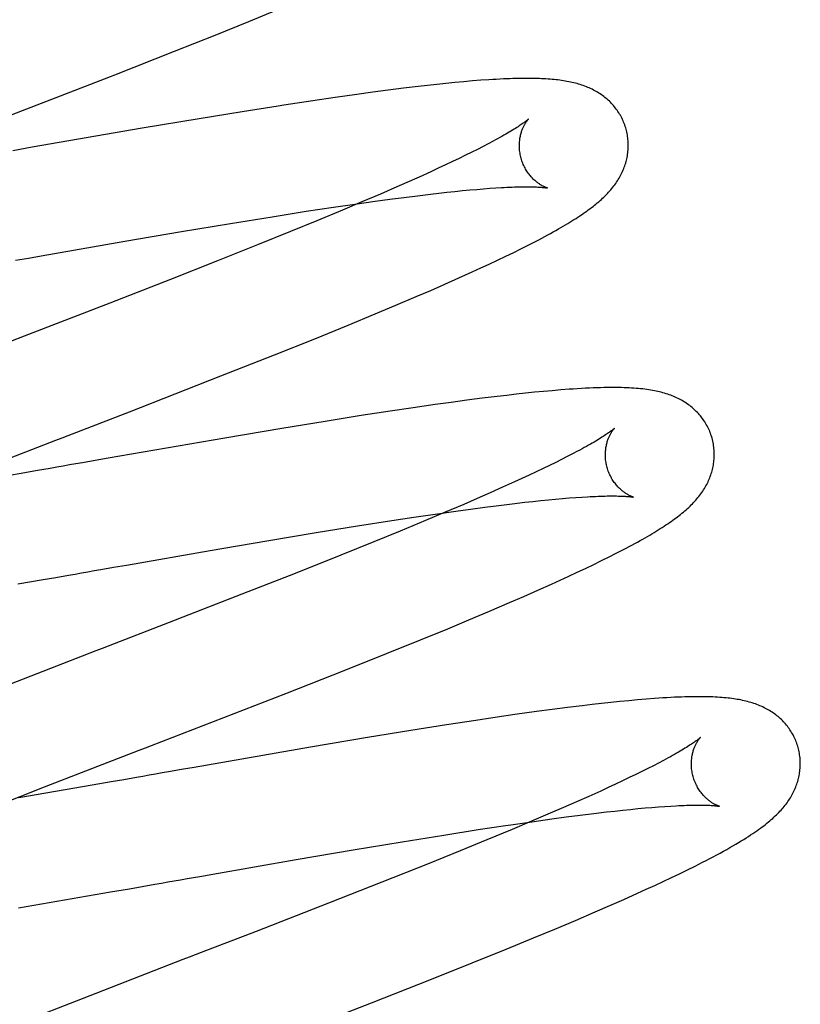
# Model space of a CAD drawing. Header units: inches. Extents: x 0 to 184, y 0 to 119.
# Tile 21 of 116: x 82.663 to 82.807, y 43.83 to 44.011. Entities that reach past the tile are written whole.
import ezdxf

# ---------------------------------------------------------------- set-up
doc = ezdxf.new("R2010")
doc.units = ezdxf.units.IN
doc.header["$LTSCALE"] = 10.121375
doc.header["$MEASUREMENT"] = 0
doc.linetypes.add('HIDDEN', pattern=[0.2, 0.1, -0.1])
doc.layers.add('DEFAULT_2', color=8, linetype='HIDDEN')

msp = doc.modelspace()

# ---------------------------------------------------------------- linework, layer by layer
at = {"layer": 'DEFAULT_2', "color": 8, "linetype": 'HIDDEN'}
for p, q in [((82.70546, 44.01057), (82.71046, 44.01263)), ((82.69926, 44.00806), (82.70546, 44.01057)), ((82.69181, 44.00509), (82.69926, 44.00806)), ((82.68084, 44.00077), (82.69181, 44.00509)), ((82.74806, 43.99974), (82.74651, 43.99962)), ((82.73107, 43.99793), (82.72822, 43.99756)), ((82.73384, 43.99828), (82.73107, 43.99793)), ((82.73653, 43.99861), (82.73384, 43.99828)), ((82.73827, 43.99881), (82.73653, 43.99861)), ((82.73998, 43.999), (82.73827, 43.99881)), ((82.74165, 43.99917), (82.73998, 43.999)), ((82.74329, 43.99933), (82.74165, 43.99917)), ((82.74491, 43.99948), (82.74329, 43.99933)), ((82.74651, 43.99962), (82.74491, 43.99948)), ((82.72131, 43.99659), (82.7172, 43.99599)), ((82.72531, 43.99716), (82.72131, 43.99659)), ((82.72822, 43.99756), (82.72531, 43.99716)), ((82.7172, 43.99599), (82.7119, 43.99518)), ((82.69632, 43.99268), (82.68586, 43.99092)), ((82.70423, 43.99397), (82.69632, 43.99268)), ((82.68586, 43.99092), (82.6657, 43.98744)), ((82.6657, 43.98744), (82.66214, 43.98681)), ((82.74745, 43.98706), (82.74639, 43.98652)), ((82.74846, 43.98758), (82.74745, 43.98706)), ((82.74941, 43.98807), (82.74846, 43.98758)), ((82.75031, 43.98855), (82.74941, 43.98807)), ((82.74409, 43.9854), (82.74286, 43.98481)), ((82.74526, 43.98597), (82.74409, 43.9854)), ((82.74639, 43.98652), (82.74526, 43.98597)), ((82.74025, 43.98359), (82.73887, 43.98295)), ((82.74158, 43.98421), (82.74025, 43.98359)), ((82.74286, 43.98481), (82.74158, 43.98421)), ((82.73671, 43.98197), (82.73444, 43.98096)), ((82.73887, 43.98295), (82.73671, 43.98197)), ((82.73208, 43.97992), (82.72962, 43.97885)), ((82.73444, 43.98096), (82.73208, 43.97992)), ((82.7473, 43.97971), (82.74853, 43.97981)), ((82.74853, 43.97981), (82.7497, 43.9799)), ((82.7497, 43.9799), (82.75081, 43.97998)), ((82.72962, 43.97885), (82.7262, 43.97739)), ((82.73132, 43.97789), (82.73391, 43.97823)), ((82.73391, 43.97823), (82.73641, 43.97855)), ((82.73641, 43.97855), (82.73881, 43.97884)), ((82.73881, 43.97884), (82.74035, 43.97901)), ((82.74035, 43.97901), (82.74184, 43.97918)), ((82.74184, 43.97918), (82.74329, 43.97933)), ((82.74329, 43.97933), (82.74468, 43.97947)), ((82.74468, 43.97947), (82.74601, 43.9796)), ((82.74601, 43.9796), (82.7473, 43.97971)), ((82.71601, 43.97568), (82.72103, 43.97644)), ((82.72103, 43.97644), (82.7249, 43.977)), ((82.7262, 43.97739), (82.72263, 43.97588)), ((82.7249, 43.977), (82.72863, 43.97753)), ((82.72863, 43.97753), (82.73132, 43.97789)), ((82.70211, 43.97346), (82.70973, 43.97469)), ((82.70973, 43.97469), (82.71601, 43.97568)), ((82.72263, 43.97588), (82.71797, 43.97395)), ((82.6931, 43.97196), (82.70211, 43.97346)), ((82.71797, 43.97395), (82.71311, 43.97196)), ((82.68267, 43.97018), (82.6931, 43.97196)), ((82.71311, 43.97196), (82.70705, 43.96951)), ((82.66734, 43.96752), (82.68267, 43.97018)), ((82.70705, 43.96951), (82.69972, 43.96658)), ((82.75551, 43.96883), (82.75684, 43.9695)), ((82.75684, 43.9695), (82.75809, 43.97015)), ((82.66498, 43.9671), (82.66734, 43.96752)), ((82.75113, 43.96671), (82.75263, 43.96742)), ((82.75263, 43.96742), (82.7541, 43.96813)), ((82.7541, 43.96813), (82.75551, 43.96883)), ((82.66261, 43.96669), (82.66498, 43.9671)), ((82.69972, 43.96658), (82.69106, 43.96317)), ((82.74806, 43.96527), (82.74961, 43.96599)), ((82.74961, 43.96599), (82.75113, 43.96671)), ((82.74401, 43.96343), (82.74647, 43.96454)), ((82.74647, 43.96454), (82.74806, 43.96527)), ((82.69106, 43.96317), (82.67996, 43.95883)), ((82.73886, 43.96116), (82.74147, 43.96231)), ((82.74147, 43.96231), (82.74401, 43.96343)), ((82.73246, 43.95843), (82.73616, 43.96)), ((82.73616, 43.96), (82.73886, 43.96116)), ((82.67996, 43.95883), (82.66423, 43.95275)), ((82.72863, 43.95682), (82.73246, 43.95843)), ((82.72369, 43.95478), (82.72863, 43.95682)), ((82.71756, 43.95228), (82.72369, 43.95478)), ((82.71015, 43.94931), (82.71756, 43.95228)), ((82.70033, 43.94543), (82.71015, 43.94931)), ((82.68353, 43.93887), (82.70033, 43.94543)), ((82.75281, 43.94187), (82.75103, 43.94166)), ((82.75455, 43.94207), (82.75281, 43.94187)), ((82.75626, 43.94226), (82.75455, 43.94207)), ((82.75793, 43.94243), (82.75626, 43.94226)), ((82.75957, 43.94259), (82.75793, 43.94243)), ((82.76117, 43.94273), (82.75957, 43.94259)), ((82.76273, 43.94286), (82.76117, 43.94273)), ((82.73965, 43.94017), (82.73561, 43.93958)), ((82.74261, 43.94058), (82.73965, 43.94017)), ((82.74549, 43.94096), (82.74261, 43.94058)), ((82.7483, 43.94133), (82.74549, 43.94096)), ((82.75103, 43.94166), (82.7483, 43.94133)), ((82.73144, 43.93896), (82.72609, 43.93814)), ((82.73561, 43.93958), (82.73144, 43.93896)), ((82.71947, 43.93709), (82.71153, 43.93579)), ((82.72609, 43.93814), (82.71947, 43.93709)), ((82.71153, 43.93579), (82.70105, 43.93403)), ((82.70105, 43.93403), (82.67965, 43.93032)), ((82.76489, 43.93111), (82.76392, 43.93061)), ((82.7658, 43.93159), (82.76489, 43.93111)), ((82.67727, 43.92991), (82.6749, 43.92949)), ((82.67965, 43.93032), (82.67727, 43.92991)), ((82.76181, 43.92955), (82.76067, 43.92899)), ((82.76289, 43.93009), (82.76181, 43.92955)), ((82.76392, 43.93061), (82.76289, 43.93009)), ((82.66434, 43.92764), (82.66087, 43.92704)), ((82.66667, 43.92805), (82.66434, 43.92764)), ((82.66901, 43.92846), (82.66667, 43.92805)), ((82.75824, 43.92783), (82.75695, 43.92722)), ((82.75949, 43.92842), (82.75824, 43.92783)), ((82.76067, 43.92899), (82.75949, 43.92842)), ((82.75422, 43.92596), (82.75204, 43.92498)), ((82.75561, 43.9266), (82.75422, 43.92596)), ((82.75695, 43.92722), (82.75561, 43.9266)), ((82.74977, 43.92396), (82.74739, 43.92292)), ((82.75204, 43.92498), (82.74977, 43.92396)), ((82.74739, 43.92292), (82.74492, 43.92185)), ((82.75135, 43.92165), (82.75378, 43.92195)), ((82.75378, 43.92195), (82.75611, 43.92222)), ((82.75611, 43.92222), (82.75761, 43.92238)), ((82.75761, 43.92238), (82.75905, 43.92254)), ((82.75905, 43.92254), (82.76045, 43.92268)), ((82.76045, 43.92268), (82.76179, 43.9228)), ((82.76179, 43.9228), (82.76307, 43.92292)), ((82.76307, 43.92292), (82.7643, 43.92302)), ((82.7643, 43.92302), (82.76548, 43.92311)), ((82.76548, 43.92311), (82.76659, 43.92318)), ((82.74149, 43.92039), (82.73792, 43.91888)), ((82.73968, 43.92006), (82.74345, 43.9206)), ((82.74492, 43.92185), (82.74149, 43.92039)), ((82.74345, 43.9206), (82.74617, 43.92097)), ((82.74617, 43.92097), (82.74881, 43.92132)), ((82.74881, 43.92132), (82.75135, 43.92165)), ((82.72544, 43.91789), (82.73173, 43.91887)), ((82.73173, 43.91887), (82.73577, 43.91949)), ((82.73792, 43.91888), (82.73325, 43.91695)), ((82.73577, 43.91949), (82.73968, 43.92006)), ((82.70879, 43.91515), (82.71782, 43.91666)), ((82.71782, 43.91666), (82.72544, 43.91789)), ((82.73325, 43.91695), (82.72839, 43.91496)), ((82.69835, 43.91337), (82.70879, 43.91515)), ((82.72839, 43.91496), (82.72234, 43.91251)), ((82.683, 43.9107), (82.69835, 43.91337)), ((82.77161, 43.9122), (82.77292, 43.91286)), ((82.77292, 43.91286), (82.77413, 43.91349)), ((82.72234, 43.91251), (82.71394, 43.90917)), ((82.76878, 43.9108), (82.77023, 43.91151)), ((82.77023, 43.91151), (82.77161, 43.9122)), ((82.67827, 43.90988), (82.68063, 43.91029)), ((82.68063, 43.91029), (82.683, 43.9107)), ((82.76421, 43.90864), (82.76576, 43.90937)), ((82.76576, 43.90937), (82.76729, 43.91009)), ((82.76729, 43.91009), (82.76878, 43.9108)), ((82.66307, 43.90722), (82.6677, 43.90802)), ((82.6677, 43.90802), (82.67004, 43.90843)), ((82.67004, 43.90843), (82.67238, 43.90884)), ((82.71394, 43.90917), (82.70417, 43.90533)), ((82.76102, 43.90719), (82.76263, 43.90792)), ((82.76263, 43.90792), (82.76421, 43.90864)), ((82.75595, 43.90494), (82.75853, 43.90607)), ((82.75853, 43.90607), (82.76102, 43.90719)), ((82.70417, 43.90533), (82.69082, 43.90013)), ((82.75329, 43.90379), (82.75595, 43.90494)), ((82.74586, 43.90063), (82.74964, 43.90222)), ((82.74964, 43.90222), (82.75329, 43.90379)), ((82.74197, 43.89901), (82.74586, 43.90063)), ((82.73695, 43.89696), (82.74197, 43.89901)), ((82.73074, 43.89444), (82.73695, 43.89696)), ((82.72326, 43.89145), (82.73074, 43.89444)), ((82.71227, 43.88712), (82.72326, 43.89145)), ((82.7752, 43.88578), (82.77357, 43.88562)), ((82.77681, 43.88593), (82.7752, 43.88578)), ((82.77839, 43.88606), (82.77681, 43.88593)), ((82.76115, 43.88416), (82.75827, 43.88377)), ((82.76396, 43.88452), (82.76115, 43.88416)), ((82.76669, 43.88486), (82.76396, 43.88452)), ((82.76847, 43.88507), (82.76669, 43.88486)), ((82.77021, 43.88527), (82.76847, 43.88507)), ((82.77191, 43.88545), (82.77021, 43.88527)), ((82.77357, 43.88562), (82.77191, 43.88545)), ((82.74712, 43.88216), (82.74178, 43.88133)), ((82.75025, 43.88262), (82.74712, 43.88216)), ((82.75432, 43.88322), (82.75025, 43.88262)), ((82.75827, 43.88377), (82.75432, 43.88322)), ((82.74178, 43.88133), (82.73518, 43.88029)), ((82.72725, 43.87899), (82.71679, 43.87723)), ((82.73518, 43.88029), (82.72725, 43.87899)), ((82.71679, 43.87723), (82.69544, 43.87353)), ((82.69307, 43.87312), (82.6907, 43.8727)), ((82.69544, 43.87353), (82.69307, 43.87312)), ((82.77871, 43.87331), (82.77763, 43.87278)), ((82.77973, 43.87383), (82.77871, 43.87331)), ((82.7807, 43.87433), (82.77973, 43.87383)), ((82.78161, 43.87481), (82.7807, 43.87433)), ((82.68249, 43.87126), (82.68016, 43.87086)), ((82.68482, 43.87167), (82.68249, 43.87126)), ((82.77531, 43.87165), (82.77408, 43.87106)), ((82.7765, 43.87222), (82.77531, 43.87165)), ((82.77763, 43.87278), (82.7765, 43.87222)), ((82.6577, 43.86592), (82.66795, 43.86993)), ((82.6767, 43.87025), (82.66326, 43.86792)), ((82.68016, 43.87086), (82.6767, 43.87025)), ((82.77145, 43.86983), (82.77006, 43.86919)), ((82.77279, 43.87045), (82.77145, 43.86983)), ((82.77408, 43.87106), (82.77279, 43.87045)), ((82.76789, 43.86821), (82.76562, 43.8672)), ((82.77006, 43.86919), (82.76789, 43.86821)), ((82.76325, 43.86616), (82.76079, 43.86509)), ((82.76562, 43.8672), (82.76325, 43.86616)), ((82.77554, 43.86582), (82.77691, 43.86595)), ((82.77691, 43.86595), (82.77822, 43.86607)), ((82.77822, 43.86607), (82.77948, 43.86618)), ((82.77948, 43.86618), (82.78068, 43.86627)), ((82.78068, 43.86627), (82.78183, 43.86636)), ((82.78183, 43.86636), (82.78291, 43.86643)), ((82.76079, 43.86509), (82.75736, 43.86363)), ((82.75739, 43.86355), (82.76108, 43.86406)), ((82.76108, 43.86406), (82.76374, 43.86442)), ((82.76374, 43.86442), (82.76631, 43.86475)), ((82.76631, 43.86475), (82.76878, 43.86506)), ((82.76878, 43.86506), (82.77114, 43.86534)), ((82.77114, 43.86534), (82.77266, 43.86551)), ((82.77266, 43.86551), (82.77413, 43.86567)), ((82.77413, 43.86567), (82.77554, 43.86582)), ((82.75355, 43.86299), (82.75739, 43.86355)), ((82.75736, 43.86363), (82.75379, 43.86213)), ((82.73363, 43.85987), (82.74126, 43.8611)), ((82.74126, 43.8611), (82.74754, 43.86209)), ((82.75379, 43.86213), (82.74914, 43.8602)), ((82.72461, 43.85837), (82.73363, 43.85987)), ((82.74914, 43.8602), (82.74429, 43.85821)), ((82.71418, 43.85659), (82.72461, 43.85837)), ((82.74429, 43.85821), (82.73824, 43.85577)), ((82.69884, 43.85392), (82.71418, 43.85659)), ((82.73824, 43.85577), (82.72987, 43.85243)), ((82.78598, 43.8547), (82.78739, 43.8554)), ((82.78739, 43.8554), (82.78876, 43.85609)), ((82.69412, 43.85309), (82.69648, 43.85351)), ((82.69648, 43.85351), (82.69884, 43.85392)), ((82.78156, 43.85258), (82.78307, 43.85329)), ((82.78307, 43.85329), (82.78454, 43.854)), ((82.78454, 43.854), (82.78598, 43.8547)), ((82.68356, 43.85124), (82.68589, 43.85165)), ((82.68589, 43.85165), (82.68823, 43.85206)), ((82.72987, 43.85243), (82.72011, 43.84859)), ((82.77843, 43.85113), (82.78001, 43.85186)), ((82.78001, 43.85186), (82.78156, 43.85258)), ((82.6632, 43.84772), (82.68008, 43.85064)), ((82.68008, 43.85064), (82.68356, 43.85124)), ((82.77431, 43.84928), (82.77681, 43.8504)), ((82.77681, 43.8504), (82.77843, 43.85113)), ((82.72011, 43.84859), (82.70678, 43.84341)), ((82.76907, 43.84699), (82.77172, 43.84814)), ((82.77172, 43.84814), (82.77431, 43.84928)), ((82.76541, 43.84542), (82.76907, 43.84699)), ((82.76162, 43.84383), (82.76541, 43.84542)), ((82.75772, 43.84221), (82.76162, 43.84383)), ((82.7527, 43.84015), (82.75772, 43.84221)), ((82.74647, 43.83763), (82.7527, 43.84015)), ((82.73898, 43.83464), (82.74647, 43.83763)), ((82.72797, 43.8303), (82.73898, 43.83464)), ((82.67485, 43.83104), (82.66352, 43.8266))]:
    msp.add_line(p, q, dxfattribs=at)
for points in [[(82.63662, 43.98361), (82.65288, 43.98991), (82.65399, 43.99034), (82.6551, 43.99077), (82.65621, 43.9912), (82.68084, 44.00077)], [(82.77472, 43.99078), (82.77466, 43.991), (82.77457, 43.99127), (82.77448, 43.99154), (82.77438, 43.9918), (82.77428, 43.99206), (82.77417, 43.99231), (82.77405, 43.99257), (82.77393, 43.99282), (82.7738, 43.99307), (82.77367, 43.99331), (82.77353, 43.99355), (82.77338, 43.99378), (82.77323, 43.99401), (82.77307, 43.99424), (82.77291, 43.99446), (82.77274, 43.99468), (82.77257, 43.9949), (82.77239, 43.9951), (82.77221, 43.99531), (82.77203, 43.99551), (82.77184, 43.9957), (82.77165, 43.99589), (82.77145, 43.99608), (82.77125, 43.99626), (82.77104, 43.99643), (82.77084, 43.9966), (82.77062, 43.99677), (82.77041, 43.99693), (82.77018, 43.99709), (82.76996, 43.99724), (82.76972, 43.99739), (82.76948, 43.99754), (82.76924, 43.99769), (82.76899, 43.99782), (82.76874, 43.99796), (82.76848, 43.99809), (82.76822, 43.99821), (82.76796, 43.99833), (82.7677, 43.99845), (82.76743, 43.99856), (82.76715, 43.99866), (82.76687, 43.99877), (82.76659, 43.99886), (82.7663, 43.99896), (82.76601, 43.99905), (82.76572, 43.99913), (82.76542, 43.99921), (82.76512, 43.99929), (82.76481, 43.99936), (82.7645, 43.99943), (82.76419, 43.99949), (82.76387, 43.99955), (82.76355, 43.99961), (82.76322, 43.99966), (82.76289, 43.99971), (82.76255, 43.99976), (82.76221, 43.9998), (82.76186, 43.99984), (82.76151, 43.99988), (82.76115, 43.99991), (82.76078, 43.99994), (82.7604, 43.99997), (82.76002, 44), (82.75962, 44.00002), (82.75922, 44.00004), (82.7588, 44.00006), (82.75838, 44.00007), (82.75794, 44.00008), (82.75749, 44.00009), (82.75703, 44.00009), (82.75656, 44.0001), (82.75607, 44.00009), (82.75556, 44.00009), (82.75505, 44.00008), (82.75451, 44.00007), (82.75396, 44.00006), (82.75339, 44.00004), (82.7528, 44.00001), (82.75219, 43.99999), (82.75155, 43.99996), (82.7509, 43.99992), (82.75023, 43.99988), (82.74953, 43.99984), (82.74806, 43.99974)], [(82.7119, 43.99518), (82.71082, 43.99501), (82.70423, 43.99397)], [(82.7568, 43.99261), (82.75679, 43.99261), (82.75678, 43.9926), (82.75677, 43.99259), (82.75674, 43.99257), (82.75671, 43.99254), (82.75667, 43.9925), (82.75662, 43.99245), (82.75655, 43.9924), (82.75648, 43.99234), (82.7564, 43.99228), (82.7563, 43.99221), (82.7562, 43.99212), (82.75608, 43.99204), (82.75595, 43.99194), (82.75581, 43.99184), (82.75565, 43.99173), (82.75548, 43.99161), (82.75529, 43.99148), (82.75509, 43.99135), (82.75488, 43.99121), (82.75465, 43.99106), (82.75441, 43.99091), (82.75415, 43.99074), (82.75387, 43.99058), (82.75358, 43.9904), (82.75328, 43.99022), (82.75296, 43.99003), (82.75263, 43.98984), (82.75228, 43.98964), (82.75192, 43.98943), (82.75154, 43.98922), (82.75114, 43.989), (82.75073, 43.98878), (82.75031, 43.98855)], [(82.75545, 43.98542), (82.7554, 43.98563), (82.75534, 43.98587), (82.75529, 43.98612), (82.75525, 43.98636), (82.75521, 43.9866), (82.75518, 43.98684), (82.75516, 43.98708), (82.75515, 43.98732), (82.75514, 43.98756), (82.75514, 43.98779), (82.75514, 43.98802), (82.75515, 43.98824), (82.75517, 43.98846), (82.75519, 43.98868), (82.75521, 43.98889), (82.75524, 43.98909), (82.75528, 43.98929), (82.75531, 43.98948), (82.75536, 43.98967), (82.7554, 43.98985), (82.75545, 43.99002), (82.7555, 43.99019), (82.75555, 43.99036), (82.7556, 43.99051), (82.75566, 43.99066), (82.75571, 43.99081), (82.75577, 43.99094), (82.75583, 43.99108), (82.75589, 43.99121), (82.75595, 43.99133), (82.756, 43.99144), (82.75606, 43.99155), (82.75612, 43.99166), (82.75618, 43.99176), (82.75623, 43.99185), (82.75629, 43.99194), (82.75634, 43.99203), (82.7564, 43.99211), (82.75645, 43.99218), (82.7565, 43.99225), (82.75654, 43.99231), (82.75658, 43.99237), (82.75662, 43.99242), (82.75666, 43.99246), (82.75669, 43.9925), (82.75672, 43.99254), (82.75675, 43.99256), (82.75677, 43.99259), (82.75678, 43.9926), (82.75679, 43.99261), (82.7568, 43.99262)], [(82.7697, 43.97743), (82.76994, 43.97765), (82.77019, 43.97786), (82.77042, 43.97808), (82.77065, 43.9783), (82.77088, 43.97852), (82.7711, 43.97874), (82.77131, 43.97896), (82.77152, 43.97919), (82.77172, 43.97941), (82.77192, 43.97964), (82.77211, 43.97987), (82.7723, 43.9801), (82.77248, 43.98033), (82.77266, 43.98057), (82.77283, 43.9808), (82.77299, 43.98104), (82.77315, 43.98128), (82.7733, 43.98153), (82.77345, 43.98177), (82.77359, 43.98202), (82.77372, 43.98227), (82.77385, 43.98252), (82.77397, 43.98277), (82.77409, 43.98302), (82.7742, 43.98327), (82.7743, 43.98352), (82.7744, 43.98377), (82.77449, 43.98403), (82.77457, 43.98428), (82.77465, 43.98454), (82.77473, 43.9848), (82.77479, 43.98506), (82.77486, 43.98533), (82.77491, 43.98559), (82.77496, 43.98586), (82.775, 43.98613), (82.77504, 43.9864), (82.77507, 43.98667), (82.7751, 43.98695), (82.77511, 43.98722), (82.77512, 43.9875), (82.77513, 43.98778), (82.77513, 43.98806), (82.77512, 43.98833), (82.7751, 43.98861), (82.77507, 43.98889), (82.77504, 43.98917), (82.77501, 43.98945), (82.77496, 43.98972), (82.77491, 43.99), (82.77485, 43.99027), (82.77478, 43.99054), (82.77472, 43.99078)], [(82.76029, 43.97995), (82.76031, 43.97995), (82.76032, 43.97995), (82.76031, 43.97995), (82.7603, 43.97995), (82.76027, 43.97996), (82.76024, 43.97997), (82.76021, 43.97998), (82.76016, 43.97999), (82.76011, 43.98001), (82.76006, 43.98003), (82.76, 43.98006), (82.75993, 43.98008), (82.75986, 43.98011), (82.75978, 43.98015), (82.7597, 43.98018), (82.75961, 43.98022), (82.75952, 43.98027), (82.75943, 43.98032), (82.75933, 43.98037), (82.75923, 43.98043), (82.75913, 43.98049), (82.75902, 43.98055), (82.75891, 43.98062), (82.7588, 43.9807), (82.75868, 43.98078), (82.75856, 43.98086), (82.75844, 43.98095), (82.75832, 43.98104), (82.7582, 43.98115), (82.75807, 43.98125), (82.75794, 43.98136), (82.75781, 43.98148), (82.75768, 43.98161), (82.75755, 43.98174), (82.75742, 43.98188), (82.75729, 43.98202), (82.75716, 43.98218), (82.75703, 43.98234), (82.7569, 43.9825), (82.75677, 43.98267), (82.75664, 43.98285), (82.75652, 43.98304), (82.7564, 43.98323), (82.75628, 43.98343), (82.75617, 43.98364), (82.75606, 43.98385), (82.75595, 43.98407), (82.75585, 43.98429), (82.75576, 43.98451), (82.75567, 43.98474), (82.75559, 43.98498), (82.75551, 43.98521), (82.75545, 43.98542)], [(82.75081, 43.97998), (82.75187, 43.98004), (82.75237, 43.98007), (82.75286, 43.98009), (82.75333, 43.98011), (82.75379, 43.98013), (82.75423, 43.98015), (82.75466, 43.98016), (82.75507, 43.98017), (82.75547, 43.98018), (82.75584, 43.98018), (82.75621, 43.98019), (82.75655, 43.98019), (82.75688, 43.98018), (82.7572, 43.98018), (82.75749, 43.98018), (82.75778, 43.98017), (82.75804, 43.98016), (82.75829, 43.98015), (82.75852, 43.98014), (82.75874, 43.98013), (82.75894, 43.98011), (82.75913, 43.9801), (82.7593, 43.98008), (82.75946, 43.98007), (82.7596, 43.98005), (82.75972, 43.98004), (82.75984, 43.98003), (82.75994, 43.98001), (82.76003, 43.98), (82.7601, 43.97999), (82.76016, 43.97998), (82.76022, 43.97997), (82.76026, 43.97996), (82.76029, 43.97995), (82.76029, 43.97995)], [(82.75809, 43.97015), (82.75869, 43.97046), (82.75926, 43.97076), (82.75981, 43.97106), (82.76035, 43.97134), (82.76086, 43.97163), (82.76136, 43.9719), (82.76184, 43.97217), (82.7623, 43.97244), (82.76275, 43.9727), (82.76319, 43.97295), (82.76361, 43.9732), (82.76401, 43.97344), (82.76441, 43.97368), (82.76479, 43.97392), (82.76516, 43.97415), (82.76553, 43.97438), (82.76588, 43.97461), (82.76622, 43.97483), (82.76655, 43.97506), (82.76687, 43.97528), (82.76719, 43.9755), (82.7675, 43.97571), (82.76779, 43.97593), (82.76809, 43.97615), (82.76837, 43.97636), (82.76865, 43.97657), (82.76892, 43.97679), (82.76918, 43.977), (82.76944, 43.97722), (82.7697, 43.97743)], [(82.66423, 43.95275), (82.66199, 43.95188), (82.64875, 43.94675)], [(82.79051, 43.93398), (82.79045, 43.93421), (82.79036, 43.93448), (82.79027, 43.93475), (82.79017, 43.93501), (82.79007, 43.93527), (82.78996, 43.93553), (82.78984, 43.93578), (82.78972, 43.93603), (82.78959, 43.93628), (82.78945, 43.93652), (82.78931, 43.93676), (82.78917, 43.937), (82.78902, 43.93723), (82.78886, 43.93746), (82.7887, 43.93768), (82.78853, 43.9379), (82.78836, 43.93811), (82.78818, 43.93832), (82.788, 43.93852), (82.78781, 43.93872), (82.78762, 43.93892), (82.78743, 43.93911), (82.78723, 43.93929), (82.78703, 43.93947), (82.78683, 43.93965), (82.78662, 43.93982), (82.7864, 43.93998), (82.78619, 43.94015), (82.78596, 43.9403), (82.78574, 43.94046), (82.7855, 43.94061), (82.78526, 43.94076), (82.78502, 43.9409), (82.78477, 43.94104), (82.78452, 43.94118), (82.78426, 43.9413), (82.784, 43.94143), (82.78374, 43.94155), (82.78347, 43.94166), (82.7832, 43.94177), (82.78292, 43.94188), (82.78264, 43.94198), (82.78236, 43.94208), (82.78208, 43.94217), (82.78178, 43.94226), (82.78149, 43.94234), (82.78119, 43.94243), (82.78088, 43.9425), (82.78057, 43.94257), (82.78025, 43.94264), (82.77992, 43.94271), (82.77959, 43.94277), (82.77924, 43.94283), (82.77889, 43.94289), (82.77852, 43.94294), (82.77815, 43.94299), (82.77777, 43.94304), (82.77738, 43.94308), (82.77698, 43.94312), (82.77657, 43.94315), (82.77615, 43.94318), (82.77571, 43.94321), (82.77527, 43.94324), (82.77482, 43.94326), (82.77435, 43.94327), (82.77387, 43.94329), (82.77338, 43.9433), (82.77288, 43.9433), (82.77236, 43.9433), (82.77182, 43.9433), (82.77126, 43.9433), (82.77067, 43.94329), (82.77005, 43.94327), (82.7694, 43.94325), (82.76871, 43.94323), (82.76799, 43.9432), (82.76726, 43.94316), (82.76651, 43.94312), (82.76576, 43.94308), (82.76501, 43.94303), (82.76426, 43.94298), (82.76273, 43.94286)], [(82.65261, 43.9269), (82.66893, 43.93322), (82.67005, 43.93366), (82.67116, 43.93409), (82.67228, 43.93452), (82.68353, 43.93887)], [(82.77259, 43.93582), (82.77258, 43.93582), (82.77256, 43.9358), (82.77254, 43.93578), (82.77251, 43.93575), (82.77247, 43.93572), (82.77242, 43.93567), (82.77236, 43.93562), (82.77229, 43.93557), (82.77221, 43.9355), (82.77212, 43.93543), (82.77201, 43.93535), (82.7719, 43.93527), (82.77177, 43.93517), (82.77163, 43.93507), (82.77148, 43.93496), (82.77131, 43.93485), (82.77113, 43.93472), (82.77094, 43.93459), (82.77073, 43.93445), (82.7705, 43.93431), (82.77026, 43.93416), (82.77001, 43.934), (82.76974, 43.93383), (82.76946, 43.93366), (82.76916, 43.93348), (82.76884, 43.93329), (82.76852, 43.9331), (82.76817, 43.9329), (82.76781, 43.9327), (82.76744, 43.93249), (82.76705, 43.93227), (82.76665, 43.93205), (82.76623, 43.93183), (82.7658, 43.93159)], [(82.77124, 43.92863), (82.77119, 43.92884), (82.77113, 43.92908), (82.77108, 43.92932), (82.77104, 43.92956), (82.771, 43.92981), (82.77097, 43.93005), (82.77095, 43.93029), (82.77094, 43.93052), (82.77093, 43.93076), (82.77093, 43.93099), (82.77093, 43.93122), (82.77094, 43.93144), (82.77096, 43.93166), (82.77098, 43.93188), (82.771, 43.93208), (82.77103, 43.93229), (82.77107, 43.93249), (82.7711, 43.93268), (82.77114, 43.93287), (82.77119, 43.93305), (82.77124, 43.93322), (82.77128, 43.93339), (82.77134, 43.93355), (82.77139, 43.93371), (82.77144, 43.93386), (82.7715, 43.934), (82.77156, 43.93414), (82.77161, 43.93427), (82.77167, 43.9344), (82.77173, 43.93452), (82.77179, 43.93464), (82.77185, 43.93475), (82.7719, 43.93486), (82.77196, 43.93496), (82.77202, 43.93505), (82.77207, 43.93514), (82.77213, 43.93523), (82.77218, 43.9353), (82.77223, 43.93538), (82.77228, 43.93545), (82.77233, 43.93551), (82.77237, 43.93557), (82.77241, 43.93562), (82.77245, 43.93566), (82.77248, 43.93571), (82.77251, 43.93574), (82.77254, 43.93577), (82.77256, 43.93579), (82.77257, 43.93581), (82.77258, 43.93582), (82.77259, 43.93582)], [(82.7855, 43.92065), (82.78575, 43.92087), (82.78599, 43.92108), (82.78622, 43.9213), (82.78646, 43.92152), (82.78668, 43.92174), (82.7869, 43.92196), (82.78711, 43.92218), (82.78732, 43.92241), (82.78753, 43.92263), (82.78772, 43.92286), (82.78791, 43.92309), (82.7881, 43.92332), (82.78828, 43.92355), (82.78845, 43.92379), (82.78862, 43.92402), (82.78879, 43.92426), (82.78894, 43.9245), (82.7891, 43.92474), (82.78924, 43.92499), (82.78938, 43.92524), (82.78952, 43.92548), (82.78965, 43.92573), (82.78977, 43.92598), (82.78988, 43.92623), (82.78999, 43.92648), (82.79009, 43.92674), (82.79019, 43.92699), (82.79028, 43.92724), (82.79037, 43.9275), (82.79045, 43.92775), (82.79052, 43.92801), (82.79059, 43.92828), (82.79065, 43.92854), (82.7907, 43.92881), (82.79075, 43.92907), (82.7908, 43.92934), (82.79083, 43.92961), (82.79086, 43.92989), (82.79089, 43.93016), (82.7909, 43.93044), (82.79092, 43.93071), (82.79092, 43.93099), (82.79092, 43.93127), (82.79091, 43.93155), (82.79089, 43.93182), (82.79086, 43.9321), (82.79083, 43.93238), (82.7908, 43.93266), (82.79075, 43.93293), (82.7907, 43.93321), (82.79064, 43.93348), (82.79057, 43.93375), (82.79051, 43.93398)], [(82.6749, 43.92949), (82.67372, 43.92929), (82.67254, 43.92908), (82.67136, 43.92887), (82.67018, 43.92867), (82.66901, 43.92846)], [(82.77608, 43.92316), (82.7761, 43.92316), (82.77611, 43.92316), (82.77611, 43.92316), (82.7761, 43.92316), (82.77609, 43.92316), (82.77607, 43.92317), (82.77604, 43.92318), (82.776, 43.92319), (82.77596, 43.9232), (82.77591, 43.92322), (82.77585, 43.92324), (82.77579, 43.92326), (82.77572, 43.92329), (82.77565, 43.92332), (82.77557, 43.92335), (82.77549, 43.92339), (82.77541, 43.92343), (82.77532, 43.92348), (82.77522, 43.92352), (82.77513, 43.92358), (82.77502, 43.92363), (82.77492, 43.92369), (82.77481, 43.92376), (82.7747, 43.92383), (82.77459, 43.9239), (82.77447, 43.92398), (82.77436, 43.92407), (82.77424, 43.92416), (82.77411, 43.92425), (82.77399, 43.92435), (82.77386, 43.92446), (82.77374, 43.92457), (82.77361, 43.92469), (82.77348, 43.92481), (82.77335, 43.92495), (82.77321, 43.92508), (82.77308, 43.92523), (82.77295, 43.92538), (82.77282, 43.92554), (82.77269, 43.92571), (82.77256, 43.92588), (82.77244, 43.92606), (82.77231, 43.92625), (82.77219, 43.92644), (82.77207, 43.92664), (82.77196, 43.92685), (82.77185, 43.92706), (82.77174, 43.92727), (82.77164, 43.92749), (82.77155, 43.92772), (82.77146, 43.92795), (82.77138, 43.92818), (82.7713, 43.92842), (82.77124, 43.92863)], [(82.76659, 43.92318), (82.76765, 43.92325), (82.76815, 43.92328), (82.76864, 43.9233), (82.76912, 43.92332), (82.76958, 43.92334), (82.77002, 43.92336), (82.77045, 43.92337), (82.77086, 43.92338), (82.77125, 43.92339), (82.77163, 43.92339), (82.77199, 43.92339), (82.77234, 43.92339), (82.77267, 43.92339), (82.77298, 43.92339), (82.77328, 43.92338), (82.77356, 43.92338), (82.77383, 43.92337), (82.77408, 43.92336), (82.77431, 43.92335), (82.77453, 43.92333), (82.77473, 43.92332), (82.77492, 43.92331), (82.77509, 43.92329), (82.77525, 43.92328), (82.77539, 43.92326), (82.77552, 43.92325), (82.77563, 43.92323), (82.77573, 43.92322), (82.77582, 43.92321), (82.77589, 43.9232), (82.77595, 43.92319), (82.77601, 43.92318), (82.77605, 43.92317), (82.77608, 43.92316), (82.77608, 43.92316)], [(82.77413, 43.91349), (82.77471, 43.91379), (82.77527, 43.91408), (82.7758, 43.91437), (82.77632, 43.91465), (82.77682, 43.91493), (82.7773, 43.9152), (82.77777, 43.91546), (82.77822, 43.91571), (82.77865, 43.91597), (82.77907, 43.91621), (82.77948, 43.91646), (82.77988, 43.91669), (82.78026, 43.91693), (82.78064, 43.91716), (82.781, 43.91739), (82.78136, 43.91762), (82.78171, 43.91784), (82.78204, 43.91807), (82.78237, 43.91829), (82.78269, 43.91851), (82.783, 43.91872), (82.78331, 43.91894), (82.78361, 43.91916), (82.7839, 43.91937), (82.78418, 43.91958), (82.78446, 43.9198), (82.78473, 43.92001), (82.78499, 43.92022), (82.78525, 43.92044), (82.7855, 43.92065)], [(82.67238, 43.90884), (82.67356, 43.90905), (82.67473, 43.90926), (82.67591, 43.90946), (82.67709, 43.90967), (82.67827, 43.90988)], [(82.69082, 43.90013), (82.68074, 43.89623), (82.67963, 43.8958), (82.67851, 43.89537), (82.6774, 43.89494), (82.65467, 43.88612)], [(82.66795, 43.86993), (82.68534, 43.87667), (82.68646, 43.8771), (82.68757, 43.87753), (82.71227, 43.88712)], [(82.8063, 43.87719), (82.80624, 43.87742), (82.80615, 43.87769), (82.80606, 43.87795), (82.80597, 43.87821), (82.80586, 43.87847), (82.80575, 43.87873), (82.80563, 43.87898), (82.80551, 43.87923), (82.80538, 43.87948), (82.80525, 43.87972), (82.80511, 43.87996), (82.80496, 43.8802), (82.80481, 43.88043), (82.80465, 43.88066), (82.80449, 43.88088), (82.80433, 43.8811), (82.80415, 43.88131), (82.80398, 43.88152), (82.8038, 43.88172), (82.80361, 43.88192), (82.80342, 43.88212), (82.80323, 43.88231), (82.80303, 43.88249), (82.80283, 43.88267), (82.80263, 43.88285), (82.80242, 43.88302), (82.80221, 43.88318), (82.80199, 43.88334), (82.80177, 43.8835), (82.80154, 43.88366), (82.80131, 43.88381), (82.80107, 43.88396), (82.80083, 43.8841), (82.80058, 43.88424), (82.80033, 43.88437), (82.80007, 43.8845), (82.79981, 43.88463), (82.79955, 43.88475), (82.79928, 43.88486), (82.79901, 43.88497), (82.79874, 43.88508), (82.79846, 43.88518), (82.79818, 43.88528), (82.79789, 43.88537), (82.7976, 43.88546), (82.79731, 43.88554), (82.79701, 43.88563), (82.79671, 43.8857), (82.7964, 43.88577), (82.79609, 43.88584), (82.79578, 43.88591), (82.79546, 43.88597), (82.79514, 43.88602), (82.79481, 43.88608), (82.79448, 43.88613), (82.79414, 43.88618), (82.79379, 43.88622), (82.79344, 43.88626), (82.79307, 43.8863), (82.7927, 43.88633), (82.79232, 43.88636), (82.79193, 43.88639), (82.79153, 43.88642), (82.79111, 43.88644), (82.79068, 43.88646), (82.79024, 43.88648), (82.78978, 43.88649), (82.78931, 43.8865), (82.78882, 43.88651), (82.78831, 43.88651), (82.78779, 43.88651), (82.78725, 43.88651), (82.7867, 43.8865), (82.78612, 43.88649), (82.78552, 43.88647), (82.78491, 43.88645), (82.78427, 43.88643), (82.7836, 43.8864), (82.78291, 43.88636), (82.7822, 43.88633), (82.78147, 43.88628), (82.78072, 43.88623), (82.77996, 43.88618), (82.77839, 43.88606)], [(82.78838, 43.87903), (82.78837, 43.87902), (82.78835, 43.87901), (82.78833, 43.87899), (82.7883, 43.87896), (82.78826, 43.87893), (82.78821, 43.87888), (82.78815, 43.87883), (82.78808, 43.87878), (82.788, 43.87871), (82.78791, 43.87864), (82.78781, 43.87856), (82.78769, 43.87848), (82.78757, 43.87838), (82.78743, 43.87828), (82.78727, 43.87817), (82.78711, 43.87806), (82.78693, 43.87794), (82.78673, 43.8778), (82.78652, 43.87767), (82.7863, 43.87752), (82.78606, 43.87737), (82.78581, 43.87721), (82.78554, 43.87705), (82.78526, 43.87687), (82.78496, 43.87669), (82.78465, 43.87651), (82.78432, 43.87632), (82.78398, 43.87612), (82.78362, 43.87592), (82.78325, 43.87571), (82.78286, 43.87549), (82.78246, 43.87527), (82.78204, 43.87505), (82.78161, 43.87481)], [(82.78703, 43.87184), (82.78698, 43.87205), (82.78692, 43.87229), (82.78687, 43.87253), (82.78683, 43.87277), (82.78679, 43.87301), (82.78676, 43.87325), (82.78674, 43.87349), (82.78673, 43.87373), (82.78672, 43.87397), (82.78672, 43.8742), (82.78672, 43.87442), (82.78673, 43.87465), (82.78675, 43.87487), (82.78677, 43.87508), (82.78679, 43.87529), (82.78682, 43.87549), (82.78685, 43.87569), (82.78689, 43.87588), (82.78693, 43.87607), (82.78698, 43.87625), (82.78702, 43.87642), (82.78707, 43.87659), (82.78713, 43.87676), (82.78718, 43.87691), (82.78723, 43.87706), (82.78729, 43.87721), (82.78735, 43.87735), (82.7874, 43.87748), (82.78746, 43.87761), (82.78752, 43.87773), (82.78758, 43.87785), (82.78764, 43.87796), (82.78769, 43.87806), (82.78775, 43.87816), (82.78781, 43.87826), (82.78786, 43.87835), (82.78792, 43.87843), (82.78797, 43.87851), (82.78802, 43.87858), (82.78807, 43.87865), (82.78811, 43.87872), (82.78816, 43.87877), (82.7882, 43.87883), (82.78824, 43.87887), (82.78827, 43.87891), (82.7883, 43.87895), (82.78833, 43.87898), (82.78835, 43.879), (82.78836, 43.87902), (82.78837, 43.87903), (82.78838, 43.87903)], [(82.80113, 43.86373), (82.80139, 43.86395), (82.80164, 43.86417), (82.80188, 43.86438), (82.80211, 43.8646), (82.80234, 43.86482), (82.80256, 43.86503), (82.80277, 43.86525), (82.80298, 43.86547), (82.80318, 43.86569), (82.80337, 43.86591), (82.80356, 43.86613), (82.80375, 43.86635), (82.80392, 43.86657), (82.8041, 43.8668), (82.80427, 43.86702), (82.80443, 43.86725), (82.80459, 43.86749), (82.80474, 43.86772), (82.80489, 43.86796), (82.80503, 43.8682), (82.80517, 43.86844), (82.8053, 43.86868), (82.80543, 43.86893), (82.80555, 43.86918), (82.80567, 43.86943), (82.80578, 43.86968), (82.80588, 43.86993), (82.80598, 43.87019), (82.80607, 43.87044), (82.80616, 43.8707), (82.80624, 43.87096), (82.80631, 43.87122), (82.80638, 43.87148), (82.80644, 43.87175), (82.80649, 43.87201), (82.80654, 43.87228), (82.80659, 43.87255), (82.80662, 43.87282), (82.80665, 43.87309), (82.80668, 43.87336), (82.8067, 43.87364), (82.80671, 43.87392), (82.80671, 43.87419), (82.80671, 43.87447), (82.8067, 43.87475), (82.80668, 43.87503), (82.80666, 43.87531), (82.80663, 43.87558), (82.80659, 43.87586), (82.80654, 43.87614), (82.80649, 43.87641), (82.80643, 43.87669), (82.80637, 43.87696), (82.8063, 43.87719)], [(82.6907, 43.8727), (82.68952, 43.8725), (82.68834, 43.87229), (82.68717, 43.87208), (82.68599, 43.87188), (82.68482, 43.87167)], [(82.79188, 43.86637), (82.79189, 43.86637), (82.7919, 43.86637), (82.79189, 43.86637), (82.79188, 43.86637), (82.79186, 43.86638), (82.79183, 43.86639), (82.79179, 43.8664), (82.79175, 43.86641), (82.7917, 43.86643), (82.79164, 43.86645), (82.79158, 43.86647), (82.79151, 43.8665), (82.79144, 43.86653), (82.79136, 43.86656), (82.79128, 43.8666), (82.7912, 43.86664), (82.79111, 43.86669), (82.79101, 43.86673), (82.79091, 43.86679), (82.79081, 43.86684), (82.79071, 43.8669), (82.7906, 43.86697), (82.79049, 43.86704), (82.79038, 43.86711), (82.79026, 43.86719), (82.79015, 43.86728), (82.79003, 43.86737), (82.7899, 43.86746), (82.78978, 43.86756), (82.78965, 43.86767), (82.78952, 43.86778), (82.7894, 43.8679), (82.78927, 43.86803), (82.78913, 43.86816), (82.789, 43.8683), (82.78887, 43.86844), (82.78874, 43.86859), (82.78861, 43.86875), (82.78848, 43.86892), (82.78835, 43.86909), (82.78823, 43.86927), (82.7881, 43.86946), (82.78798, 43.86965), (82.78786, 43.86985), (82.78775, 43.87006), (82.78764, 43.87027), (82.78753, 43.87048), (82.78744, 43.8707), (82.78734, 43.87093), (82.78725, 43.87116), (82.78717, 43.87139), (82.78709, 43.87163), (82.78703, 43.87184)], [(82.78291, 43.86643), (82.78394, 43.86648), (82.78443, 43.86651), (82.7849, 43.86653), (82.78536, 43.86655), (82.7858, 43.86656), (82.78623, 43.86658), (82.78664, 43.86659), (82.78704, 43.8666), (82.78742, 43.8666), (82.78778, 43.8666), (82.78813, 43.8666), (82.78846, 43.8666), (82.78877, 43.8666), (82.78907, 43.86659), (82.78935, 43.86659), (82.78962, 43.86658), (82.78987, 43.86657), (82.7901, 43.86656), (82.79032, 43.86654), (82.79052, 43.86653), (82.79071, 43.86652), (82.79088, 43.8665), (82.79103, 43.86649), (82.79118, 43.86647), (82.7913, 43.86646), (82.79142, 43.86644), (82.79152, 43.86643), (82.79161, 43.86642), (82.79168, 43.86641), (82.79175, 43.8664), (82.7918, 43.86639), (82.79184, 43.86638), (82.79187, 43.86637), (82.79188, 43.86637)], [(82.74754, 43.86209), (82.75257, 43.86285), (82.75355, 43.86299)], [(82.78876, 43.85609), (82.78943, 43.85644), (82.79009, 43.85678), (82.79074, 43.85712), (82.79138, 43.85746), (82.792, 43.8578), (82.79262, 43.85814), (82.79321, 43.85847), (82.79379, 43.8588), (82.79435, 43.85912), (82.79488, 43.85943), (82.79539, 43.85973), (82.79587, 43.86002), (82.79633, 43.86031), (82.79677, 43.86058), (82.79718, 43.86085), (82.79759, 43.86111), (82.79797, 43.86137), (82.79834, 43.86162), (82.7987, 43.86187), (82.79905, 43.86211), (82.79938, 43.86235), (82.7997, 43.86259), (82.80001, 43.86282), (82.8003, 43.86305), (82.80059, 43.86328), (82.80087, 43.8635), (82.80113, 43.86373)], [(82.68823, 43.85206), (82.6894, 43.85227), (82.69058, 43.85248), (82.69176, 43.85268), (82.69294, 43.85289), (82.69412, 43.85309)], [(82.70678, 43.84341), (82.69671, 43.83951), (82.6956, 43.83908), (82.69448, 43.83865), (82.69337, 43.83822), (82.67485, 43.83104)], [(82.70101, 43.81983), (82.70324, 43.82069), (82.72797, 43.8303)]]:
    msp.add_lwpolyline(points, dxfattribs=at)

doc.saveas('drawing.dxf')
